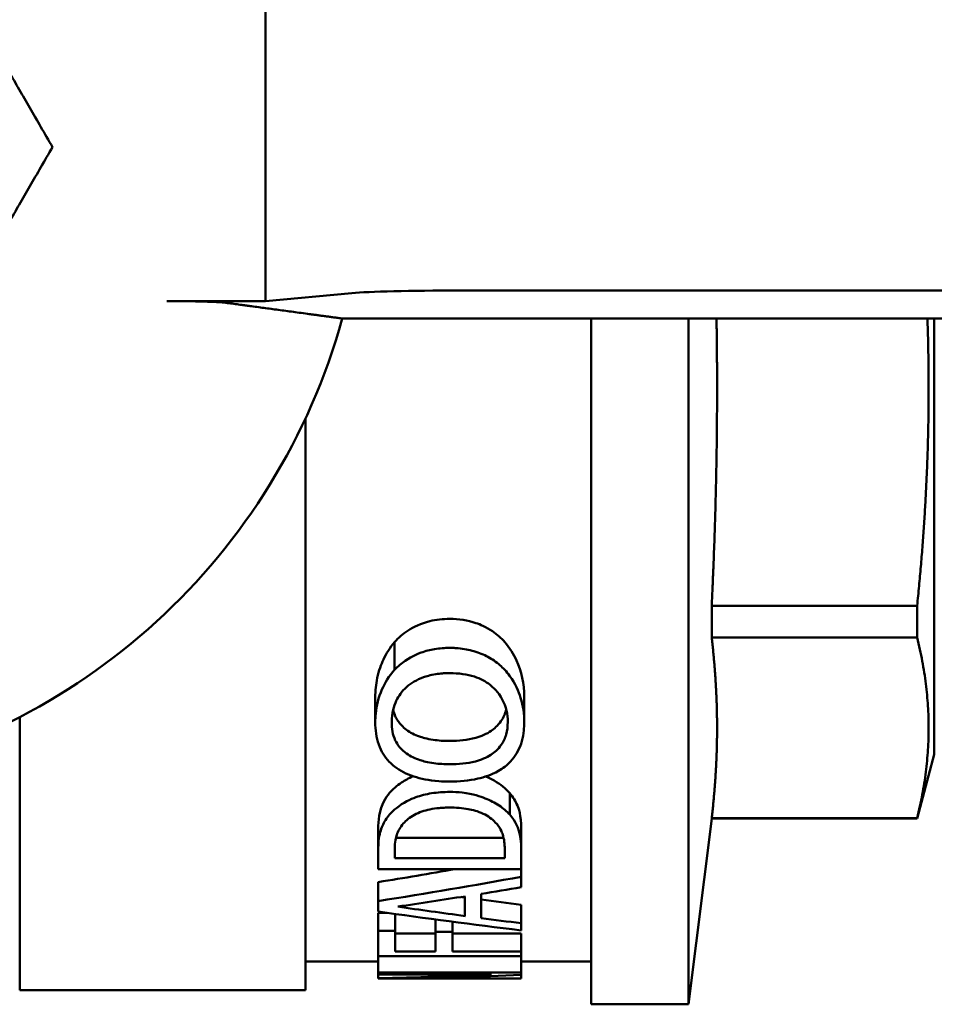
# Model space of a CAD drawing. Header units: millimetres. Extents: x 37 to 189, y 82 to 248.
# Tile 2 of 27: x 69 to 85, y 93 to 110. Entities that reach past the tile are written whole.
import ezdxf

# ---------------------------------------------------------------- set-up
doc = ezdxf.new("R2010")
doc.units = ezdxf.units.MM
doc.layers.add('Видимый контур (ГОСТ)', color=7, linetype='Continuous', lineweight=50)

msp = doc.modelspace()

# ---------------------------------------------------------------- linework, layer by layer
at = {"layer": 'Видимый контур (ГОСТ)'}
for p, q in [((72.882, 105.02), (72.882, 110.41)), ((74.394, 105.16), (72.882, 105.02)), ((87.241, 105.205), (76.265, 105.205)), ((72.882, 105.02), (71.154, 105.02)), ((74.225, 104.716), (89.382, 104.716)), ((78.582, 104.716), (78.582, 92.715)), ((80.282, 104.716), (80.282, 92.715)), ((84.582, 97.084), (84.582, 104.716)), ((73.582, 102.969), (73.582, 92.965)), ((80.688, 99.689), (84.282, 99.689)), ((80.688, 99.689), (80.688, 99.133)), ((84.282, 99.689), (84.282, 99.133)), ((80.688, 99.133), (84.282, 99.133)), ((75.141, 98.567), (75.141, 99.053)), ((74.802, 97.651), (74.802, 98.09)), ((77.408, 97.651), (77.408, 98.09)), ((68.582, 97.739), (68.582, 92.965)), ((84.582, 97.084), (84.282, 95.965)), ((77.154, 96.034), (77.154, 96.41)), ((80.688, 95.971), (84.282, 95.971)), ((80.688, 95.971), (80.688, 95.965)), ((84.282, 95.971), (84.282, 95.965)), ((80.688, 95.965), (80.282, 92.715)), ((80.688, 95.965), (84.282, 95.965)), ((74.855, 95.422), (74.855, 95.778)), ((75.163, 95.627), (77.048, 95.627)), ((77.355, 95.426), (77.355, 95.782)), ((74.855, 95.079), (74.855, 95.422)), ((75.143, 95.432), (75.143, 95.275)), ((77.067, 95.275), (77.067, 95.432)), ((77.355, 95.426), (77.355, 95.079)), ((77.067, 95.275), (75.143, 95.275)), ((74.855, 95.079), (77.355, 95.079)), ((77.355, 94.947), (77.355, 95.079)), ((77.355, 94.947), (77.355, 94.762)), ((74.855, 94.521), (74.855, 94.853)), ((76.372, 94.26), (76.372, 94.604)), ((76.656, 94.648), (76.656, 94.222)), ((74.855, 94.339), (74.855, 94.521)), ((77.355, 94.133), (77.355, 94.455)), ((74.855, 94.317), (75.005, 94.317)), ((74.855, 93.998), (74.855, 94.317)), ((75.151, 93.998), (75.151, 94.296)), ((75.856, 93.981), (75.856, 94.199)), ((76.152, 93.981), (76.152, 94.16)), ((77.355, 94.133), (77.355, 94.008)), ((75.151, 93.998), (74.855, 93.998)), ((74.855, 93.558), (74.855, 93.998)), ((75.151, 93.998), (75.151, 93.641)), ((75.151, 93.951), (75.856, 93.951)), ((76.152, 93.981), (75.856, 93.981)), ((75.856, 93.641), (75.856, 93.981)), ((76.152, 93.981), (76.152, 93.641)), ((76.152, 93.951), (77.355, 93.951)), ((77.355, 93.641), (77.355, 93.951)), ((74.855, 93.558), (77.355, 93.558)), ((74.855, 93.274), (74.855, 93.558)), ((75.856, 93.641), (75.151, 93.641)), ((77.355, 93.641), (76.152, 93.641)), ((77.355, 93.641), (77.355, 93.558)), ((77.355, 93.274), (77.355, 93.558)), ((74.855, 93.465), (73.582, 93.465)), ((74.847, 93.449), (74.847, 93.465)), ((74.855, 93.449), (74.847, 93.449)), ((78.582, 93.465), (77.355, 93.465)), ((77.355, 93.274), (74.855, 93.274)), ((74.855, 93.239), (74.855, 93.274)), ((74.855, 93.239), (76.834, 93.239)), ((74.855, 93.172), (74.855, 93.239)), ((77.355, 93.274), (77.355, 93.233)), ((77.355, 93.168), (77.355, 93.233)), ((74.855, 93.165), (74.855, 93.172)), ((77.355, 93.165), (74.855, 93.165)), ((77.355, 93.168), (75.199, 93.168)), ((77.355, 93.168), (77.355, 93.165)), ((73.582, 92.965), (68.582, 92.965)), ((80.282, 92.715), (78.582, 92.715))]:
    msp.add_line(p, q, dxfattribs=at)
msp.add_arc((63.382, 107.715), 11.25, 280.3303, 344.5403, dxfattribs=at)
for centre, major_axis, ratio, start_param, end_param in [((76.265, 105.135), (2, 0), 0.034921, 1.570796, 2.780756), ((56.657, 107.715), (-42.27, 0), 0.337115, 2.015843, 2.05144), ((56.657, 107.715), (-43.16, 0), 0.337115, 2.006031, 2.070935), ((57.182, 107.715), (-44.259, 0), 0.328744, 1.989967, 2.019278), ((93.304, 107.715), (43.575, 0), 0.327022, 4.311707, 4.313321), ((56.942, 107.715), (-44.819, 0), 0.324638, 2.026243, 2.043684), ((93.304, 107.715), (44.492, 0), 0.327022, 4.293218, 4.322), ((93.431, 107.715), (43.895, 0), 0.324638, 4.320255, 4.337425), ((91.838, 107.715), (43.16, 0), 0.337115, 4.307957, 4.370175), ((93.431, 107.715), (44.819, 0), 0.324638, 4.328767, 4.345528), ((73.947, 107.715), (-28.602, 0), 0.5087, 1.602555, 1.671924), ((74.615, 107.715), (-28.354, 0), 0.513158, 1.591412, 1.667586)]:
    msp.add_ellipse(centre, major_axis=major_axis, ratio=ratio, start_param=start_param, end_param=end_param, dxfattribs=at)
for points, weights in [([(66.269, 112.715), (67.712, 110.215), (69.156, 107.715)], [1, 1.15470053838, 1]), ([(69.156, 107.715), (67.712, 105.215), (66.269, 102.715)], [1, 1.15470053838, 1]), ([(80.782, 103.505), (80.782, 104.108), (80.772, 104.716)], [1, 1.01227550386, 1.02109147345]), ([(84.282, 99.689), (84.546, 102.277), (84.462, 104.716)], [1, 1.04523557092, 1.0304476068]), ([(80.688, 99.689), (80.782, 101.66), (80.782, 103.505)], [1.04297562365, 1.03852376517, 1]), ([(80.782, 97.552), (80.782, 98.316), (80.688, 99.133)], [1, 1.03852376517, 1.04297562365]), ([(84.282, 95.971), (84.671, 97.552), (84.282, 99.133)], [1, 1.06818181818, 1]), ([(80.688, 95.971), (80.782, 96.788), (80.782, 97.552)], [1.04297562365, 1.03852376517, 1])]:
    msp.add_rational_spline(points, weights, degree=2, dxfattribs=at)
for points, knots in [([(72.164, 104.994), (72.152, 104.995), (72.138, 104.997), (72.074, 105.002), (71.991, 105.006), (71.812, 105.012), (71.683, 105.015), (71.442, 105.019), (71.286, 105.02), (71.154, 105.02)], [0.0237298, 0.0237298, 0.0237298, 0.0237298, 0.0364594, 0.0364594, 0.0735615, 0.0735615, 0.1118199, 0.1118199, 0.1515458, 0.1515458, 0.1515458, 0.1515458]), ([(75.141, 99.053), (75.208, 99.128), (75.286, 99.196), (75.474, 99.318), (75.599, 99.381), (75.869, 99.447), (75.986, 99.459), (76.105, 99.459)], [0, 0, 0, 0, 0.0348415, 0.0348415, 0.0725997, 0.0725997, 0.1001646, 0.1001646, 0.1001646, 0.1001646]), ([(76.105, 99.459), (76.263, 99.459), (76.417, 99.437), (76.636, 99.362), (76.742, 99.319), (76.936, 99.186), (77.007, 99.122), (77.067, 99.053)], [0, 0, 0, 0, 0.04751149, 0.04751149, 0.07125798, 0.07125798, 0.08829684, 0.08829684, 0.08829684, 0.08829684]), ([(74.802, 98.09), (74.802, 98.201), (74.813, 98.313), (74.864, 98.555), (74.905, 98.662), (74.995, 98.855), (75.059, 98.958), (75.141, 99.053)], [0, 0, 0, 0, 0.0448996, 0.0448996, 0.0971237, 0.0971237, 0.1602846, 0.1602846, 0.1602846, 0.1602846]), ([(76.105, 98.951), (76.017, 98.951), (75.928, 98.945), (75.76, 98.917), (75.681, 98.897), (75.486, 98.826), (75.356, 98.758), (75.2, 98.627), (75.169, 98.598), (75.141, 98.567)], [-0.1392805, -0.1392805, -0.1392805, -0.1392805, -0.1029357, -0.1029357, -0.0687107, -0.0687107, -0.0145115, -0.0145115, 0, 0, 0, 0]), ([(77.067, 98.567), (77.013, 98.626), (76.952, 98.68), (76.813, 98.776), (76.738, 98.816), (76.574, 98.883), (76.486, 98.909), (76.349, 98.934), (76.302, 98.941), (76.229, 98.947), (76.205, 98.949), (76.155, 98.951), (76.13, 98.951), (76.105, 98.951)], [-0.1121105, -0.1121105, -0.1121105, -0.1121105, -0.0844909, -0.0844909, -0.0572856, -0.0572856, -0.0293189, -0.0293189, -0.0149228, -0.0149228, -0.0075348, -0.0075348, 0, 0, 0, 0]), ([(77.067, 99.053), (77.154, 98.952), (77.223, 98.844), (77.359, 98.546), (77.408, 98.327), (77.408, 98.09)], [0, 0, 0, 0, 0.0461885, 0.0461885, 0.121958, 0.121958, 0.121958, 0.121958]), ([(75.141, 98.567), (75.043, 98.461), (74.971, 98.342), (74.858, 98.082), (74.824, 97.943), (74.805, 97.752), (74.802, 97.702), (74.802, 97.651)], [-0.1287651, -0.1287651, -0.1287651, -0.1287651, -0.0785335, -0.0785335, -0.0208197, -0.0208197, 0, 0, 0, 0]), ([(77.408, 97.651), (77.408, 97.793), (77.389, 97.937), (77.311, 98.191), (77.256, 98.325), (77.126, 98.5), (77.098, 98.534), (77.067, 98.567)], [-0.1590272, -0.1590272, -0.1590272, -0.1590272, -0.0781719, -0.0781719, -0.0157892, -0.0157892, 0, 0, 0, 0]), ([(75.349, 98.265), (75.389, 98.301), (75.433, 98.333), (75.533, 98.392), (75.588, 98.417), (75.694, 98.455), (75.765, 98.477), (75.899, 98.498), (75.939, 98.503), (75.999, 98.507), (76.02, 98.508), (76.062, 98.51), (76.084, 98.51), (76.105, 98.51)], [-0.1212461, -0.1212461, -0.1212461, -0.1212461, -0.0880164, -0.0880164, -0.0538003, -0.0538003, -0.0246853, -0.0246853, -0.0126661, -0.0126661, -0.0064159, -0.0064159, 0, 0, 0, 0]), ([(76.105, 98.51), (76.182, 98.51), (76.259, 98.505), (76.404, 98.485), (76.471, 98.47), (76.64, 98.415), (76.732, 98.366), (76.861, 98.265), (76.954, 98.183), (77.093, 97.923), (77.12, 97.787), (77.12, 97.654)], [-0.3185369, -0.3185369, -0.3185369, -0.3185369, -0.2576642, -0.2576642, -0.2020286, -0.2020286, -0.1124668, -0.1124668, -0.0553401, -0.0553401, 0, 0, 0, 0]), ([(75.09, 97.654), (75.09, 97.812), (75.127, 97.935), (75.211, 98.112), (75.269, 98.193), (75.349, 98.265)], [-0.07565514, -0.07565514, -0.07565514, -0.07565514, -0.03708384, -0.03708384, 0, 0, 0, 0]), ([(75.115, 97.869), (75.115, 97.868), (75.115, 97.868), (75.136, 97.783), (75.167, 97.723), (75.236, 97.619), (75.287, 97.566), (75.349, 97.519)], [0.03052601, 0.03052601, 0.03052601, 0.03052601, 0.03083699, 0.03083699, 0.06603345, 0.06603345, 0.11223854, 0.11223854, 0.11223854, 0.11223854]), ([(76.105, 97.323), (76.259, 97.323), (76.417, 97.338), (76.661, 97.406), (76.752, 97.446), (76.88, 97.535), (76.946, 97.589), (77.045, 97.733), (77.075, 97.801), (77.093, 97.872), (77.094, 97.872), (77.094, 97.873)], [0, 0, 0, 0, 0.0463192, 0.0463192, 0.0791541, 0.0791541, 0.1005116, 0.1005116, 0.1172068, 0.1172068, 0.1173114, 0.1173114, 0.1173114, 0.1173114]), ([(74.802, 97.651), (74.802, 97.517), (74.819, 97.384), (74.905, 97.143), (74.966, 97.044), (75.074, 96.93), (75.106, 96.901), (75.141, 96.874)], [-0.1080308, -0.1080308, -0.1080308, -0.1080308, -0.0603708, -0.0603708, -0.0161161, -0.0161161, 0, 0, 0, 0]), ([(75.349, 97.104), (75.305, 97.136), (75.266, 97.171), (75.192, 97.258), (75.167, 97.302), (75.106, 97.434), (75.09, 97.545), (75.09, 97.654)], [-0.07014866, -0.07014866, -0.07014866, -0.07014866, -0.05905729, -0.05905729, -0.04506506, -0.04506506, 0, 0, 0, 0]), ([(77.12, 97.654), (77.12, 97.58), (77.112, 97.506), (77.074, 97.373), (77.046, 97.312), (76.949, 97.173), (76.879, 97.118), (76.747, 97.031), (76.655, 96.993), (76.412, 96.929), (76.257, 96.916), (76.105, 96.916)], [-0.1332636, -0.1332636, -0.1332636, -0.1332636, -0.1159869, -0.1159869, -0.1006482, -0.1006482, -0.07836, -0.07836, -0.0455844, -0.0455844, 0, 0, 0, 0]), ([(77.067, 96.872), (77.168, 96.951), (77.242, 97.042), (77.356, 97.256), (77.388, 97.379), (77.405, 97.554), (77.408, 97.602), (77.408, 97.651)], [-0.1201848, -0.1201848, -0.1201848, -0.1201848, -0.0735972, -0.0735972, -0.0203338, -0.0203338, 0, 0, 0, 0]), ([(75.349, 97.519), (75.414, 97.47), (75.49, 97.431), (75.626, 97.384), (75.704, 97.36), (75.908, 97.329), (76.007, 97.323), (76.105, 97.323)], [0, 0, 0, 0, 0.02870672, 0.02870672, 0.0458577, 0.0458577, 0.06094872, 0.06094872, 0.06094872, 0.06094872]), ([(76.105, 96.916), (76.012, 96.916), (75.919, 96.921), (75.72, 96.948), (75.642, 96.969), (75.499, 97.015), (75.418, 97.054), (75.349, 97.104)], [-0.06213381, -0.06213381, -0.06213381, -0.06213381, -0.04751477, -0.04751477, -0.03009719, -0.03009719, 0, 0, 0, 0]), ([(75.141, 96.874), (75.237, 96.802), (75.349, 96.745), (75.595, 96.663), (75.735, 96.632), (75.977, 96.615), (76.041, 96.613), (76.105, 96.613)], [-0.1318233, -0.1318233, -0.1318233, -0.1318233, -0.0730449, -0.0730449, -0.0192209, -0.0192209, 0, 0, 0, 0]), ([(76.105, 96.613), (76.272, 96.613), (76.44, 96.627), (76.706, 96.689), (76.835, 96.729), (76.996, 96.821), (77.033, 96.845), (77.067, 96.872)], [-0.1336738, -0.1336738, -0.1336738, -0.1336738, -0.0637507, -0.0637507, -0.0156981, -0.0156981, 0, 0, 0, 0]), ([(75.053, 96.413), (75.11, 96.479), (75.18, 96.541), (75.316, 96.632), (75.384, 96.671), (75.467, 96.706)], [0, 0, 0, 0, 0.03664629, 0.03664629, 0.06001826, 0.06001826, 0.06001826, 0.06001826]), ([(76.734, 96.701), (76.793, 96.677), (76.842, 96.651), (76.994, 96.565), (77.084, 96.491), (77.154, 96.41)], [0.0685375, 0.0685375, 0.0685375, 0.0685375, 0.09332058, 0.09332058, 0.16351063, 0.16351063, 0.16351063, 0.16351063]), ([(74.855, 95.778), (74.855, 95.854), (74.859, 95.934), (74.905, 96.221), (74.986, 96.334), (75.053, 96.413)], [0, 0, 0, 0, 0.0413467, 0.0413467, 0.1523159, 0.1523159, 0.1523159, 0.1523159]), ([(76.107, 96.431), (75.999, 96.431), (75.892, 96.424), (75.69, 96.392), (75.598, 96.369), (75.42, 96.304), (75.293, 96.246), (75.128, 96.113), (75.088, 96.076), (75.053, 96.037)], [-0.201068, -0.201068, -0.201068, -0.201068, -0.1395737, -0.1395737, -0.082412, -0.082412, -0.0221537, -0.0221537, 0, 0, 0, 0]), ([(77.154, 96.034), (77.104, 96.091), (77.043, 96.144), (76.897, 96.241), (76.815, 96.283), (76.647, 96.35), (76.513, 96.397), (76.25, 96.427), (76.179, 96.431), (76.107, 96.431)], [-0.2163158, -0.2163158, -0.2163158, -0.2163158, -0.1480888, -0.1480888, -0.0799501, -0.0799501, -0.021568, -0.021568, 0, 0, 0, 0]), ([(77.154, 96.41), (77.211, 96.34), (77.257, 96.269), (77.307, 96.152), (77.355, 96.024), (77.355, 95.782)], [0, 0, 0, 0, 0.03822494, 0.03822494, 0.06147611, 0.06147611, 0.06147611, 0.06147611]), ([(75.293, 95.877), (75.342, 95.935), (75.407, 95.988), (75.568, 96.074), (75.658, 96.105), (75.811, 96.136), (75.865, 96.144), (75.951, 96.152), (75.98, 96.154), (76.041, 96.157), (76.072, 96.158), (76.103, 96.158)], [-0.1000394, -0.1000394, -0.1000394, -0.1000394, -0.066582, -0.066582, -0.0351245, -0.0351245, -0.0182459, -0.0182459, -0.0092905, -0.0092905, 0, 0, 0, 0]), ([(76.103, 96.158), (76.212, 96.158), (76.324, 96.15), (76.504, 96.118), (76.599, 96.095), (76.779, 96.008), (76.848, 95.956), (76.901, 95.899)], [-0.1199355, -0.1199355, -0.1199355, -0.1199355, -0.0695623, -0.0695623, -0.0334336, -0.0334336, 0, 0, 0, 0]), ([(75.053, 96.037), (74.998, 95.974), (74.957, 95.905), (74.899, 95.774), (74.873, 95.694), (74.857, 95.52), (74.855, 95.47), (74.855, 95.422)], [-0.1649597, -0.1649597, -0.1649597, -0.1649597, -0.0947821, -0.0947821, -0.0271581, -0.0271581, 0, 0, 0, 0]), ([(77.355, 95.426), (77.355, 95.7), (77.29, 95.844), (77.204, 95.972), (77.18, 96.003), (77.154, 96.034)], [-0.07008612, -0.07008612, -0.07008612, -0.07008612, -0.01739488, -0.01739488, 0, 0, 0, 0]), ([(75.143, 95.432), (75.143, 95.557), (75.163, 95.635), (75.201, 95.747), (75.239, 95.813), (75.293, 95.877)], [-0.06092972, -0.06092972, -0.06092972, -0.06092972, -0.03681822, -0.03681822, 0, 0, 0, 0]), ([(76.901, 95.899), (76.991, 95.807), (77.02, 95.725), (77.058, 95.603), (77.067, 95.514), (77.067, 95.432)], [-0.06652654, -0.06652654, -0.06652654, -0.06652654, -0.04593507, -0.04593507, 0, 0, 0, 0])]:
    msp.add_open_spline(points, degree=3, knots=knots, dxfattribs=at)
msp.add_rational_spline([(72.164, 104.994), (72.685, 104.924), (73.725, 104.783), (74.225, 104.716)], [26.4233411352, 25.1809248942, 23.0112575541, 22.0955468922], degree=2, knots=[202.671691, 202.671691, 202.671691, 204.434283, 205.692538, 205.692538, 205.692538], dxfattribs=at)

doc.saveas('drawing.dxf')
